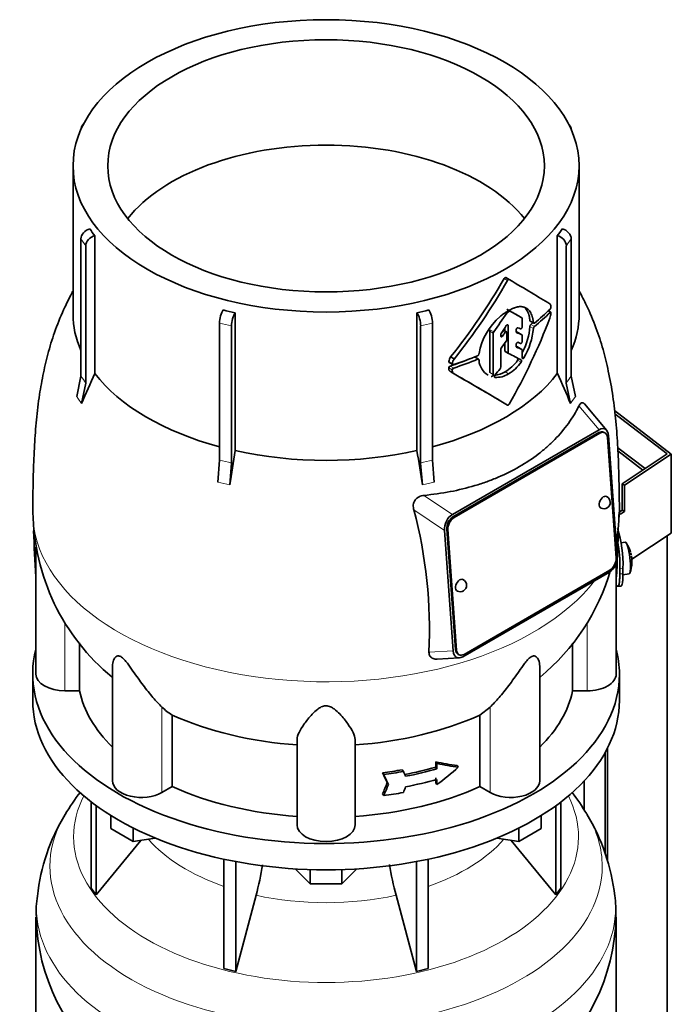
# Model space of a CAD drawing. Header units: millimetres. Extents: x -304 to -45, y -406 to 1007.
# Tile 10 of 27: x -88 to -48, y 28 to 89. Entities that reach past the tile are written whole.
import ezdxf

# ---------------------------------------------------------------- set-up
doc = ezdxf.new("R2010")
doc.units = ezdxf.units.MM
for name, color, linetype in [('M5X8_UNI7687', 7, 'Continuous'), ('MID_134-17', 7, 'Continuous'), ('VSI134_DIFFUSORE', 7, 'Continuous'), ('VSI134_TERMINALE', 7, 'Continuous'), ('VSI134_TESTATA', 7, 'Continuous')]:
    doc.layers.add(name, color=color, linetype=linetype)

# ---------------------------------------------------------------- blocks, each defined once
blk = doc.blocks.new('SE4')
at = {"layer": 'M5X8_UNI7687', "color": 7, "linetype": 'Continuous', "lineweight": 35}
for p, q in [((-50.527, 56.842), (-50.787, 56.818)), ((-50.672, 54.826), (-50.286, 54.885))]:
    blk.add_line(p, q, dxfattribs=at)
for centre, radius, start, end in [((-52.109, 55.655), 2, 16.69567, 35.01269), ((-52.109, 55.655), 2, 11.87974, 13.52779), ((23.111, 66.966), 74.068, 188.50644, 188.61408), ((-52.109, 55.655), 2, 338.97998, 357.27513)]:
    blk.add_arc(centre, radius, start, end, dxfattribs=at)
for centre, major_axis, ratio, start_param, end_param in [((-50.407, 55.864), (0.12, -0.979), 0.169759, 0.004788, 3.136805), ((-52.113, 55.673), (-1.956, -0.416), 0.810411, 3.163117, 3.206609), ((-52.107, 55.63), (-1.989, -0.211), 0.589949, 3.053564, 3.168123), ((-51.805, 56.054), (1.472, -1.124), 0.747167, 0.443437, 0.593129)]:
    blk.add_ellipse(centre, major_axis=major_axis, ratio=ratio, start_param=start_param, end_param=end_param, dxfattribs=at)
at = {"layer": 'MID_134-17', "color": 7, "linetype": 'Continuous', "lineweight": 35}
for p, q in [((-50.993, 62.709), (-49.298, 61.411)), ((-49.432, 61.321), (-50.984, 62.511)), ((-47.928, -347.806), (-47.928, 57.245)), ((-51.629, 44.075), (-51.629, 37.06)), ((-51.78, 43.794), (-51.78, 37.505)), ((-53.083, 42.038), (-53.083, 40.245))]:
    blk.add_line(p, q, dxfattribs=at)
at = {"layer": 'VSI134_DIFFUSORE', "color": 7, "linetype": 'Continuous', "lineweight": 35}
for p, q in [((-87.29, 48.672), (-87.29, 47.039)), ((-50.89, 47.039), (-50.89, 48.672)), ((-83.656, 40.739), (-83.656, 35.403)), ((-83.349, 40.509), (-83.349, 34.976)), ((-54.831, 40.509), (-54.831, 34.976)), ((-54.524, 40.739), (-54.524, 35.403)), ((-82.441, 39.087), (-82.441, 39.898)), ((-55.739, 39.087), (-55.739, 39.898)), ((-81.053, 38.285), (-82.441, 39.087)), ((-81.053, 38.285), (-81.053, 39.12)), ((-57.127, 38.285), (-57.127, 39.12)), ((-55.739, 39.087), (-57.127, 38.285)), ((-79.688, 38.497), (-81.053, 38.285)), ((-57.127, 38.285), (-58.492, 38.497)), ((-83.349, 34.976), (-80.577, 38.359)), ((-57.603, 38.359), (-54.831, 34.976)), ((-75.429, 37.189), (-75.429, 30.404)), ((-74.69, 37.041), (-74.69, 30.227)), ((-63.49, 37.041), (-63.49, 30.227)), ((-62.751, 37.189), (-62.751, 30.404)), ((-70.071, 35.659), (-71.002, 36.589)), ((-70.071, 35.659), (-70.071, 36.546)), ((-67.178, 36.589), (-68.108, 35.659)), ((-68.108, 35.659), (-68.108, 36.546)), ((-68.108, 35.659), (-70.071, 35.659)), ((-83.656, 35.403), (-83.349, 34.976)), ((-74.69, 30.227), (-73.435, 34.951)), ((-64.745, 34.951), (-63.49, 30.227)), ((-54.831, 34.976), (-54.524, 35.403)), ((-87.09, 33.605), (-87.09, 24.993)), ((-51.09, 24.993), (-51.09, 33.605)), ((-75.429, 30.404), (-74.69, 30.227)), ((-63.49, 30.227), (-62.751, 30.404))]:
    blk.add_line(p, q, dxfattribs=at)
for centre, radius, start, end in [((-73.684, 33.152), 13.442, 142.39728, 149.56686), ((-64.81, 32.885), 13.854, 30.89344, 37.57041), ((-75.252, 33.729), 11.798, 148.13663, 174.2911), ((-63.343, 33.583), 12.232, 6.20429, 31.57302), ((-91.404, 39.814), 18.615, 344.85704, 350.83262), ((-47.039, 39.772), 18.351, 189.15261, 195.23149), ((-81.954, 33.973), 5.124, 169.50241, 184.14662), ((-64.374, 33.574), 13.27, 0.1222, 5.88106), ((-74.908, 33.793), 12.158, 180.89655, 232.18529), ((-63.289, 33.82), 12.187, 307.75017, 358.97847)]:
    blk.add_arc(centre, radius, start, end, dxfattribs=at)
for centre, major_axis, start_param, end_param in [((-69.09, 48.672), (18.2, 0), 2.993207, 6.283185), ((-69.09, 48.672), (18.2, 0), 0, 0.148386), ((-69.09, 47.039), (-18.2, 0), 0, 3.141593)]:
    blk.add_ellipse(centre, major_axis=major_axis, ratio=0.57735, start_param=start_param, end_param=end_param, dxfattribs=at)
at = {"layer": 'VSI134_DIFFUSORE', "color": 4, "linetype": 'Continuous', "lineweight": 9}
for centre, major_axis, start_param, end_param in [((-69.09, 38.587), (-15.66, 0), 0, 3.425204), ((-69.09, 38.587), (-15.66, 0), 5.999574, 6.283185), ((-69.09, 36.748), (17.133, 0), 2.811924, 6.283185), ((-69.09, 36.748), (17.133, 0), 0, 0.331859), ((-69.09, 41.61), (-12.326, 0), 0.463231, 1.030574), ((-69.09, 41.61), (12.326, 0), 5.252612, 5.819954), ((-69.09, 34.197), (-17.966, 0), 0, 3.20939), ((-69.09, 34.197), (-17.966, 0), 6.215499, 6.283185), ((-69.09, 41.61), (-12.326, 0), 1.210556, 1.931037)]:
    blk.add_ellipse(centre, major_axis=major_axis, ratio=0.57735, start_param=start_param, end_param=end_param, dxfattribs=at)
at = {"layer": 'VSI134_TERMINALE', "color": 7, "linetype": 'Continuous', "lineweight": 35}
for p, q in [((-51.194, 65.015), (-47.671, 62.315)), ((-47.928, 62.32), (-51.169, 64.803)), ((-50.718, 60.467), (-47.928, 62.32)), ((-47.671, 62.315), (-50.576, 60.385)), ((-47.671, 57.416), (-47.671, 62.315)), ((-50.718, 60.467), (-50.718, 58.834)), ((-50.718, 60.467), (-50.576, 60.385)), ((-50.576, 60.385), (-50.576, 58.752)), ((-50.891, 58.719), (-50.718, 58.834)), ((-50.831, 58.583), (-50.576, 58.752)), ((-50.718, 58.834), (-50.576, 58.752)), ((-47.671, 57.416), (-50.115, 55.793)), ((-50.868, 54.882), (-50.868, 55.208)), ((-50.67, 54.898), (-50.67, 55.224)), ((-50.989, 54.115), (-50.791, 54.131))]:
    blk.add_line(p, q, dxfattribs=at)
at = {"layer": 'VSI134_TERMINALE', "color": 4, "linetype": 'Continuous', "lineweight": 9}
for p, q in [((-50.868, 55.208), (-50.67, 55.224)), ((-50.67, 54.898), (-50.868, 54.882))]:
    blk.add_line(p, q, dxfattribs=at)
at = {"layer": 'VSI134_TERMINALE', "color": 7, "linetype": 'Continuous', "lineweight": 35}
for centre, radius, start, end in [((-58.392, 55.451), 7.726, 358.31893, 17.04967), ((-58.243, 55.479), 7.38, 357.89662, 10.83328)]:
    blk.add_arc(centre, radius, start, end, dxfattribs=at)
for points, knots in [([(-51.088, 54.201), (-51.077, 54.184), (-51.066, 54.169), (-51.034, 54.132), (-51.014, 54.118), (-50.979, 54.113), (-50.963, 54.122), (-50.935, 54.163), (-50.923, 54.195), (-50.908, 54.259), (-50.903, 54.283), (-50.895, 54.336), (-50.887, 54.394), (-50.881, 54.461), (-50.877, 54.534), (-50.874, 54.573), (-50.87, 54.695), (-50.868, 54.784), (-50.868, 54.882)], [0.189779, 0.189779, 0.189779, 0.189779, 0.25, 0.25, 0.375, 0.375, 0.5, 0.5, 0.625, 0.625, 0.6875, 0.6875, 0.75, 0.8125, 0.8125, 0.875, 0.875, 1, 1, 1, 1]), ([(-50.67, 54.898), (-50.67, 54.8), (-50.672, 54.712), (-50.676, 54.59), (-50.678, 54.552), (-50.683, 54.479), (-50.686, 54.445), (-50.696, 54.35), (-50.704, 54.297), (-50.725, 54.212), (-50.737, 54.18), (-50.762, 54.142), (-50.775, 54.132), (-50.79, 54.131)], [0, 0, 0, 0, 0.125, 0.125, 0.1875, 0.1875, 0.25, 0.25, 0.375, 0.375, 0.5, 0.5, 0.6059848, 0.6059848, 0.6059848, 0.6059848])]:
    blk.add_open_spline(points, degree=3, knots=knots, dxfattribs=at)
at = {"layer": 'VSI134_TESTATA', "color": 7, "linetype": 'Continuous', "lineweight": 35}
for p, q in [((-84.302, 82.434), (-84.302, 82.43)), ((-84.113, 82.821), (-84.235, 82.651)), ((-53.944, 82.651), (-54.066, 82.821)), ((-53.878, 82.43), (-53.878, 82.434)), ((-84.79, 80.189), (-84.79, 70.988)), ((-53.39, 70.988), (-53.39, 80.189)), ((-83.437, 75.854), (-83.437, 67.307)), ((-54.743, 67.307), (-54.743, 75.854)), ((-84.302, 67.148), (-84.302, 75.658)), ((-83.996, 75.231), (-83.996, 66.721)), ((-54.184, 66.721), (-54.184, 75.231)), ((-53.878, 75.658), (-53.878, 67.148)), ((-57.726, 73.137), (-57.938, 73.259)), ((-74.727, 71.075), (-74.727, 62.528)), ((-63.453, 62.528), (-63.453, 71.075)), ((-56.936, 70.764), (-57.149, 70.887)), ((-55.152, 71.114), (-55.3, 71.199)), ((-75.697, 61.93), (-75.697, 70.439)), ((-74.958, 70.263), (-74.958, 61.753)), ((-63.222, 61.753), (-63.222, 70.263)), ((-62.483, 70.439), (-62.483, 61.93)), ((-57.793, 68.602), (-57.793, 70.284)), ((-56.917, 70.221), (-56.917, 70.719)), ((-56.424, 70.551), (-56.21, 70.427)), ((-58.93, 69.943), (-58.93, 67.372)), ((-58.718, 67.249), (-58.718, 69.82)), ((-58.256, 69.637), (-58.256, 69.721)), ((-57.896, 69.893), (-58.09, 70.005)), ((-58.005, 70.135), (-58.005, 69.956)), ((-57.876, 69.425), (-57.876, 69.848)), ((-57.296, 69.906), (-57.296, 70.021)), ((-56.936, 69.717), (-57.149, 69.84)), ((-56.917, 69.309), (-56.917, 69.672)), ((-58.005, 69.198), (-58.005, 68.725)), ((-57.296, 68.998), (-57.296, 69.112)), ((-59.602, 68.56), (-59.604, 68.523)), ((-58.256, 67.694), (-58.256, 68.801)), ((-57.984, 68.679), (-57.772, 68.556)), ((-56.936, 68.801), (-57.149, 68.924)), ((-56.917, 68.281), (-56.917, 68.756)), ((-61.447, 67.99), (-61.227, 67.863)), ((-61.361, 68.338), (-61.141, 68.211)), ((-59.627, 68.202), (-59.842, 68.326)), ((-59.604, 68.159), (-59.602, 68.123)), ((-61.358, 67.416), (-61.138, 67.289)), ((-84.562, 65.88), (-84.302, 67.148)), ((-83.996, 66.721), (-84.256, 65.454)), ((-53.924, 65.454), (-54.184, 66.721)), ((-53.878, 67.148), (-53.618, 65.88)), ((-51.679, 63.783), (-53.06, 65.426)), ((-61.256, 58.57), (-52.154, 63.825)), ((-52.167, 63.643), (-61.218, 58.417)), ((-52.097, 63.609), (-61.148, 58.384)), ((-51.802, 63.641), (-51.872, 63.675)), ((-51.093, 55.874), (-51.636, 63.345)), ((-51.564, 63.457), (-51.022, 55.988)), ((-75.805, 60.574), (-75.697, 61.93)), ((-74.958, 61.753), (-75.066, 60.398)), ((-63.114, 60.398), (-63.222, 61.753)), ((-62.483, 61.93), (-62.375, 60.574)), ((-61.204, 50.109), (-61.747, 57.579)), ((-61.605, 57.663), (-61.063, 50.192)), ((-61.535, 57.629), (-60.993, 50.158)), ((-87.09, 56.54), (-87.09, 48.672)), ((-51.513, 54.996), (-60.615, 49.741)), ((-60.531, 49.894), (-51.48, 55.119)), ((-51.09, 48.672), (-51.09, 55.539)), ((-84.384, 47.633), (-84.384, 50.605)), ((-53.796, 50.597), (-53.796, 47.633)), ((-62.196, 49.594), (-60.83, 49.671)), ((-60.897, 49.895), (-60.826, 49.862)), ((-82.345, 49.15), (-82.345, 42.058)), ((-55.835, 42.058), (-55.835, 49.146)), ((-84.384, 47.633), (-85.29, 47.633)), ((-52.89, 47.633), (-53.796, 47.633)), ((-58.908, 46.625), (-59.548, 46.132)), ((-78.632, 41.693), (-78.632, 46.132)), ((-59.548, 46.132), (-59.548, 41.693)), ((-70.89, 39.319), (-70.89, 44.621)), ((-67.29, 39.319), (-67.29, 44.621)), ((-62.285, 42.9), (-62.285, 43.227)), ((-62.285, 43.227), (-62.209, 43.12)), ((-62.285, 42.9), (-62.209, 42.793)), ((-62.209, 43.12), (-62.209, 42.793)), ((-60.965, 42.997), (-60.888, 42.889)), ((-65.585, 42.545), (-65.507, 42.437)), ((-64.371, 42.74), (-64.294, 42.633)), ((-62.285, 41.92), (-62.285, 42.247)), ((-62.209, 42.14), (-62.209, 41.814)), ((-78.632, 41.693), (-79.272, 41.323)), ((-65.298, 41.932), (-65.221, 41.825)), ((-62.285, 41.92), (-62.209, 41.814)), ((-58.908, 41.323), (-59.548, 41.693)), ((-65.585, 41.239), (-65.507, 41.131))]:
    blk.add_line(p, q, dxfattribs=at)
at = {"layer": 'VSI134_TESTATA', "color": 4, "linetype": 'Continuous', "lineweight": 9}
for p, q in [((-83.996, 75.231), (-84.302, 75.658)), ((-53.878, 75.658), (-54.184, 75.231)), ((-57.827, 73.079), (-58.039, 73.202)), ((-56.936, 70.764), (-57.149, 70.887)), ((-55.189, 71.101), (-55.322, 71.178)), ((-74.958, 70.263), (-75.697, 70.439)), ((-62.483, 70.439), (-63.222, 70.263)), ((-57.863, 70.325), (-57.793, 70.284)), ((-56.227, 70.462), (-56.441, 70.586)), ((-56.227, 70.11), (-56.441, 70.234)), ((-56.167, 70.229), (-56.382, 70.353)), ((-58.718, 69.82), (-58.93, 69.943)), ((-58.69, 69.897), (-58.903, 70.02)), ((-58.256, 69.705), (-58.137, 69.637)), ((-57.992, 69.846), (-58.14, 69.932)), ((-56.939, 69.718), (-57.152, 69.841)), ((-57.793, 68.602), (-58.005, 68.725)), ((-56.939, 68.803), (-57.151, 68.926)), ((-61.253, 67.922), (-61.473, 68.049)), ((-59.685, 68.202), (-59.897, 68.324)), ((-57.205, 68.131), (-56.993, 68.008)), ((-56.917, 68.349), (-56.812, 68.289)), ((-61.261, 67.535), (-61.481, 67.663)), ((-61.17, 67.648), (-61.391, 67.775)), ((-58.93, 67.372), (-58.718, 67.249)), ((-57.988, 67.415), (-57.776, 67.292)), ((-58.634, 67.084), (-58.609, 67.069)), ((-84.487, 65.783), (-84.562, 65.88)), ((-84.487, 65.783), (-84.256, 65.454)), ((-53.848, 65.567), (-53.924, 65.454)), ((-53.848, 65.567), (-53.618, 65.88)), ((-53.399, 65.307), (-52.154, 63.825)), ((-52.097, 63.609), (-52.167, 63.643)), ((-75.622, 60.538), (-75.805, 60.574)), ((-75.622, 60.538), (-75.066, 60.398)), ((-62.931, 60.449), (-62.375, 60.574)), ((-62.931, 60.449), (-63.114, 60.398)), ((-61.256, 58.57), (-63.017, 59.754)), ((-61.747, 57.579), (-63.643, 58.853)), ((-61.148, 58.384), (-61.218, 58.417)), ((-61.535, 57.629), (-61.605, 57.663)), ((-87.103, 54.699), (-87.09, 54.698)), ((-51.09, 54.698), (-51.077, 54.699)), ((-85.29, 47.633), (-85.29, 51.887)), ((-52.89, 47.633), (-52.89, 51.876)), ((-62.708, 50.024), (-61.204, 50.109)), ((-60.993, 50.158), (-61.063, 50.192)), ((-79.272, 41.323), (-79.272, 46.625)), ((-58.908, 41.323), (-58.908, 46.625))]:
    blk.add_line(p, q, dxfattribs=at)
at = {"layer": 'VSI134_TESTATA', "color": 7, "linetype": 'Continuous', "lineweight": 35}
for centre, radius, start, end in [((-77.311, 80.572), 7.732, 213.71088, 217.60338), ((-60.869, 80.572), 7.732, 322.39662, 326.28912), ((-91.33, 92.375), 38.418, 321.26853, 330.06177), ((-91.762, 92.619), 39.159, 321.44035, 330.06593), ((-55.228, 71.604), 0.0379, 48.42382, 58.95167), ((-55.349, 71.446), 0.211, 319.4362, 2.2381), ((-69.614, 94.089), 23.575, 255.62701, 257.47404), ((-68.566, 94.089), 23.575, 282.52596, 284.37299), ((-55.606, 67.792), 4.069, 131.43742, 169.12678), ((-57.766, 70.981), 0.14, 121.34265, 147.47829), ((-57.687, 71.131), 0.0501, 66.45468, 125.85495), ((-56.308, 71.143), 1.173, 340.02016, 355.93029), ((-60.804, 70.628), 4.381, 333.06861, 354.84809), ((-56.256, 70.216), 0.186, 132.56223, 174.29129), ((-56.042, 70.092), 0.185, 132.37859, 174.26558), ((-58.794, 69.937), 0.137, 142.67022, 177.41994), ((-58.581, 69.814), 0.137, 142.72802, 177.42473), ((-58.114, 69.715), 0.142, 144.74732, 177.58429), ((-60.58, 70.505), 4.371, 329.53634, 354.82346), ((-58.024, 69.432), 0.148, 324.53793, 357.56261), ((-59.743, 68.539), 0.14, 294.30644, 353.4391), ((-58.112, 68.795), 0.144, 143.38891, 177.43767), ((-60.927, 68.003), 0.548, 142.40322, 175.17463), ((-60.7, 67.875), 0.554, 142.68847, 175.09943), ((-58.457, 68.205), 1.147, 184.07865, 240.08607), ((-59.254, 69.584), 2.512, 300.25809, 324.65067), ((-59.043, 69.466), 2.516, 300.24361, 324.59857), ((-43.96, 48.749), 43.622, 154.82252, 157.48372), ((-61.352, 67.651), 0.13, 107.36206, 174.89577), ((-61.131, 67.524), 0.13, 107.65817, 174.96599), ((-285.807, -321.433), 448.977, 59.51557, 59.98786), ((-285.912, -322.1), 449.607, 59.51593, 60.00441), ((-58.748, 68.585), 1.395, 274.54851, 302.97772), ((-58.533, 68.452), 1.384, 266.84836, 303.1454), ((-58.402, 67.701), 0.146, 320.6246, 357.22023), ((-94.22, 48.749), 43.622, 22.51628, 25.17748), ((50.577, 41.477), 127.06, 170.4635, 171.43609), ((-188.757, 41.477), 127.06, 8.56391, 9.5365), ((-51.859, 59.323), 0.4, 244.53028, 0), ((-51.859, 59.323), 0.4, 0, 64.53028), ((-73.834, 58.866), 13.44, 180.6698, 230.61163), ((-91.654, 51.423), 28.98, 357.23297, 14.8561), ((-64.287, 58.837), 13.374, 350.44741, 359.42332), ((-64.287, 58.837), 13.374, 309.31327, 343.87152), ((-60.769, 54.18), 0.4, 0, 64.53028), ((-60.769, 54.18), 0.4, 244.53028, 0), ((-76.941, 48.99), 3.321, 225.40826, 239.38841)]:
    blk.add_arc(centre, radius, start, end, dxfattribs=at)
at = {"layer": 'VSI134_TESTATA', "color": 4, "linetype": 'Continuous', "lineweight": 9}
for centre, radius, start, end in [((-90.058, 62.695), 7.277, 33.58923, 37.72503), ((-48.122, 62.695), 7.277, 142.27497, 146.41077), ((-77.451, 52.961), 9.139, 74.16756, 78.93349), ((-60.729, 52.961), 9.139, 101.06651, 105.83244)]:
    blk.add_arc(centre, radius, start, end, dxfattribs=at)
at = {"layer": 'VSI134_TESTATA', "color": 7, "linetype": 'Continuous', "lineweight": 35}
for major_axis in [(15.7, 0), (13.547, 0)]:
    blk.add_ellipse((-69.09, 80.189), major_axis=major_axis, ratio=0.57735, dxfattribs=at)
for centre, major_axis, ratio, start_param, end_param in [((-83.748, 82.301), (0.488, -0.35), 0.754344, 2.912261, 3.637652), ((-54.432, 82.301), (-0.488, -0.35), 0.754344, 2.645534, 3.370925), ((-69.09, 73.657), (13.547, 0), 0.57735, 0.430765, 2.710827), ((-83.748, 75.79), (-0.488, -0.35), 0.754344, 4.207836, 5.787126), ((-83.442, 75.363), (0.488, 0.35), 0.754344, 1.066243, 2.645534), ((-54.738, 75.363), (0.488, -0.35), 0.754344, 0.496059, 2.075349), ((-54.432, 75.79), (-0.488, 0.35), 0.754344, 3.637652, 5.216942), ((-69.09, 79.699), (16, -9.366), 0.005973, 0.523921, 0.784455), ((-69.09, 70.988), (15.7, 0), 0.57735, 3.141593, 3.391494), ((-75.468, 70.759), (-0.14, -0.584), 0.31246, 3.786362, 5.365653), ((-74.729, 70.583), (0.14, 0.584), 0.31246, 0.64477, 2.22406), ((-63.451, 70.583), (0.14, -0.584), 0.31246, 0.917533, 2.496823), ((-62.712, 70.759), (-0.14, 0.584), 0.31246, 4.059125, 5.638416), ((-69.09, 77.752), (-11.959, -16.868), 0.630164, 1.551795, 1.620079), ((-69.09, 77.77), (15.7, -8.967), 0.004672, -0.772853, -0.703933), ((-69.09, 77.669), (16, 0), 0.57735, -0.790935, -0.780102), ((-69.09, 77.77), (16, -9.139), 0.004672, -0.773039, -0.705414), ((-69.09, 75.884), (16, 0), 0.57735, -0.630598, -0.518021), ((-69.09, 75.677), (16, -0.011), 0.576906, -0.63021, -0.517581), ((-69.09, 70.988), (-15.7, 0), 0.57735, 2.891692, 3.141593), ((-77.249, 81.729), (16.958, 21.698), 0.813815, 4.796406, 4.817449), ((-69.09, 71.86), (11.275, 19.8), 0.573353, 4.713426, 4.974273), ((-69.09, 75.677), (15.7, -0.01), 0.576906, -0.627228, -0.607942), ((-76.175, 80.786), (17.201, 19.523), 0.811036, -1.433588, -1.423742), ((-77.513, 81.47), (24.433, -12.868), 0.054855, -0.567828, -0.557381), ((-77.676, 81.564), (24.902, -13.115), 0.054855, -0.582253, -0.558494), ((-77.666, 81.89), (24.892, -13.103), 0.055137, -0.576041, -0.56471), ((-76.01, 80.059), (17.231, 19.184), 0.810489, -1.432045, -1.409969), ((-77.96, 81.161), (25.196, -13.419), 0.048322, -0.576058, -0.564869), ((-69.09, 75.884), (16, 0), 0.57735, -1.05245, -0.942461), ((-69.09, 75.09), (15.999, -8.788), 0.021828, -0.772923, -0.700364), ((-77.872, 80.78), (24.803, -13.252), 0.046433, -0.567944, -0.557578), ((-78.042, 80.878), (25.279, -13.507), 0.046433, -0.582298, -0.558682), ((-69.09, 75.675), (15.7, 0), 0.57735, -1.058237, -0.967486), ((-69.09, 75.675), (16, 0), 0.57735, -1.052994, -0.942461), ((-69.09, 70.988), (-15.7, 0), 0.57735, 0.41818, 1.136418), ((-69.09, 70.988), (15.7, 0), 0.57735, 5.146767, 5.865006), ((-74.059, 77.676), (17.443, 15.031), 0.800393, -1.357861, -1.335212), ((-52.13, 63.133), (-0.258, -0.542), 0.625473, 3.141593, 3.879379), ((-52.136, 63.083), (-0.34, -0.788), 0.585917, 2.297572, 3.808941), ((-52.06, 63.1), (-0.258, -0.542), 0.625473, 2.308583, 3.879379), ((-69.09, 70.988), (-15.7, 0), 0.57735, 1.203578, 1.938015), ((-51.859, 59.323), (0.172, 0.361), 0.625473, 0, 3.141593), ((-61.169, 57.867), (-0.303, -0.751), 0.658311, 3.841252, 5.352621), ((-61.181, 57.908), (0.258, 0.542), 0.625473, 0.737787, 2.308583), ((-61.111, 57.874), (0.258, 0.542), 0.625473, 0.737787, 2.308583), ((-69.09, 49.544), (-5.449, 45.185), 0.384309, 1.346426, 1.410262), ((-69.09, 49.544), (5.449, 45.185), 0.384309, -1.410262, -1.350401), ((-51.6, 55.699), (0.303, 0.751), 0.658311, 3.841252, 5.35262), ((-51.517, 55.629), (-0.258, -0.542), 0.625473, 0.737787, 2.308583), ((-60.769, 54.18), (0.172, 0.361), 0.625473, 0, 3.141593), ((-60.633, 50.484), (0.34, 0.788), 0.585917, 2.297573, 3.808941), ((-60.639, 50.437), (0.258, 0.542), 0.625473, 2.308583, 3.141593), ((-60.568, 50.403), (0.258, 0.542), 0.625473, 2.308583, 3.879379), ((-85.29, 48.672), (1.8, 0), 0.57735, 3.141593, 4.712389), ((-52.89, 48.672), (-1.8, 0), 0.57735, 1.570796, 3.141593), ((-69.09, 48.672), (-15.4, 0), 0.57735, 0.117151, 0.534109), ((-69.09, 48.672), (15.4, 0), 0.57735, 5.749077, 6.166034), ((-69.09, 53.111), (-15.4, 0), 0.57735, 0.902549, 1.453645), ((-69.09, 53.111), (15.4, 0), 0.57735, 4.82954, 5.380636), ((-69.09, 50.876), (15.4, 0), 0.57735, -1.249874, -1.113116), ((-69.09, 50.876), (15.6, 0), 0.57735, -1.248952, -1.113951), ((-69.09, 51.638), (15.202, -7.127), 0.345529, -0.95251, -0.854431), ((-69.09, 51.638), (15.399, -7.22), 0.345529, -0.953344, -0.85654), ((-69.09, 49.461), (14.436, 10.206), 0.579238, 4.780548, 4.877352), ((-69.09, 51.203), (15.4, 0), 0.57735, -1.341157, -1.259355), ((-112.062, 105.527), (62.4, -111.267), 0.096151, 0.909542, 0.916225), ((-69.09, 51.203), (15.6, 0), 0.57735, -1.339048, -1.258311), ((-112.658, 106.357), (63.262, -112.803), 0.096151, 0.908896, 0.915487), ((-113.77, 110.681), (64.734, -115.43), 0.09615, 0.884303, 0.887521), ((-69.09, 50.223), (15.6, 0), 0.57735, -1.248952, -1.113951), ((-80.545, 42.058), (1.8, 0), 0.57735, 3.141593, 5.497787), ((-69.09, 48.672), (-15.4, 0), 0.57735, 0.902549, 1.453645), ((-69.09, 48.672), (15.4, 0), 0.57735, 4.82954, 5.380636), ((-112.062, 115.217), (-10.491, -127.137), 0.491081, 0.99085, 0.997533), ((-112.658, 116.053), (-10.636, -128.893), 0.491081, 0.991587, 0.998179), ((-113.777, 114.965), (-10.882, -131.906), 0.49109, 1.019542, 1.02276), ((-57.635, 42.058), (-1.8, 0), 0.57735, 0.785398, 3.141593), ((-69.09, 49.897), (15.6, 0), 0.57735, -1.339048, -1.258311), ((-69.09, 39.319), (1.8, 0), 0.57735, 3.141593, 6.283185)]:
    blk.add_ellipse(centre, major_axis=major_axis, ratio=ratio, start_param=start_param, end_param=end_param, dxfattribs=at)
at = {"layer": 'VSI134_TESTATA', "color": 4, "linetype": 'Continuous', "lineweight": 9}
for start_param, end_param in [(0.000252, 2.726381), (2.988518, 3.140873)]:
    blk.add_ellipse((-69.09, 58.702), major_axis=(-18.2, 0), ratio=0.57735, start_param=start_param, end_param=end_param, dxfattribs=at)
at = {"layer": 'VSI134_TESTATA', "color": 7, "linetype": 'Continuous', "lineweight": 35}
for points, knots in [([(-58.039, 73.202), (-58.026, 73.225), (-58.007, 73.244), (-57.97, 73.265), (-57.951, 73.267), (-57.938, 73.259)], [0, 0, 0, 0, 0.5, 0.5, 1, 1, 1, 1]), ([(-57.726, 73.137), (-57.739, 73.145), (-57.758, 73.143), (-57.795, 73.122), (-57.813, 73.102), (-57.827, 73.079)], [0, 0, 0, 0, 0.5, 0.5, 1, 1, 1, 1]), ([(-84.791, 72.439), (-84.819, 72.387), (-84.993, 72.057), (-85.385, 71.267), (-85.884, 70.069), (-86.318, 68.698), (-86.641, 67.344), (-86.891, 65.922), (-87.071, 64.417), (-87.19, 62.836), (-87.253, 61.269), (-87.273, 60.063), (-87.289, 59.174), (-87.29, 58.739), (-87.29, 58.55)], [0.1148224, 0.1148224, 0.1148224, 0.1148224, 0.1252893, 0.1814502, 0.2706369, 0.3540035, 0.4346432, 0.5171367, 0.6133872, 0.7122666, 0.81984, 0.9134617, 0.9679038, 1, 1, 1, 1]), ([(-50.89, 58.55), (-50.892, 58.884), (-50.894, 59.45), (-50.911, 60.302), (-50.932, 61.38), (-50.987, 62.76), (-51.097, 64.292), (-51.283, 65.891), (-51.546, 67.388), (-51.895, 68.817), (-52.339, 70.186), (-52.852, 71.392), (-53.23, 72.14), (-53.385, 72.432)], [0, 0, 0, 0, 0.057219, 0.1137125, 0.1831788, 0.2764811, 0.3807672, 0.4767292, 0.5719675, 0.6535348, 0.7370446, 0.8253611, 0.8846148, 0.8846148, 0.8846148, 0.8846148]), ([(-56.906, 71.447), (-56.916, 71.449), (-56.936, 71.453), (-56.967, 71.457), (-56.998, 71.46), (-57.028, 71.46), (-57.059, 71.46), (-57.09, 71.458), (-57.121, 71.455), (-57.152, 71.451), (-57.183, 71.446), (-57.213, 71.44), (-57.243, 71.433), (-57.273, 71.425), (-57.303, 71.417), (-57.332, 71.408), (-57.361, 71.398), (-57.389, 71.388), (-57.417, 71.378), (-57.444, 71.367), (-57.495, 71.346), (-57.569, 71.313), (-57.67, 71.263), (-57.772, 71.206), (-57.876, 71.144), (-57.982, 71.076), (-58.087, 71.003), (-58.193, 70.925), (-58.264, 70.87), (-58.299, 70.842)], [0, 0, 0, 0, 0.027225, 0.053963, 0.080229, 0.106036, 0.131393, 0.156305, 0.180776, 0.20481, 0.228406, 0.251563, 0.274281, 0.296556, 0.318385, 0.339764, 0.36069, 0.381158, 0.401163, 0.420702, 0.439769, 0.508178, 0.577363, 0.647201, 0.717542, 0.788205, 0.858988, 0.929667, 1, 1, 1, 1]), ([(-56.227, 70.462), (-56.229, 70.481), (-56.233, 70.521), (-56.241, 70.578), (-56.25, 70.635), (-56.26, 70.69), (-56.272, 70.744), (-56.286, 70.797), (-56.312, 70.886), (-56.358, 71.007), (-56.431, 71.139), (-56.524, 71.254), (-56.614, 71.329), (-56.698, 71.378), (-56.763, 71.408), (-56.832, 71.431), (-56.881, 71.441), (-56.906, 71.447)], [0, 0, 0, 0, 0.036046, 0.07226, 0.108651, 0.145226, 0.181995, 0.21897, 0.256164, 0.374824, 0.50166, 0.611779, 0.746751, 0.808863, 0.871706, 0.935274, 1, 1, 1, 1]), ([(-55.203, 71.632), (-55.2, 71.63), (-55.193, 71.624), (-55.185, 71.613), (-55.177, 71.6), (-55.17, 71.586), (-55.164, 71.571), (-55.158, 71.554), (-55.153, 71.536), (-55.148, 71.517), (-55.144, 71.497), (-55.141, 71.477), (-55.139, 71.462), (-55.139, 71.455)], [0, 0, 0, 0, 0.08878, 0.177923, 0.267524, 0.357639, 0.448281, 0.53943, 0.631034, 0.723011, 0.815254, 0.907634, 1, 1, 1, 1]), ([(-56.78, 71.411), (-56.764, 71.397), (-56.716, 71.351), (-56.641, 71.257), (-56.567, 71.121), (-56.518, 70.987), (-56.487, 70.872), (-56.468, 70.78), (-56.452, 70.685), (-56.445, 70.619), (-56.441, 70.586)], [0.3320997, 0.3320997, 0.3320997, 0.3320997, 0.389092, 0.5058891, 0.633698, 0.7533976, 0.8158474, 0.8777312, 0.9391014, 1, 1, 1, 1]), ([(-55.138, 71.06), (-55.136, 71.085), (-55.141, 71.105), (-55.16, 71.12), (-55.174, 71.115), (-55.189, 71.101)], [0, 0, 0, 0, 0.5, 0.5, 1, 1, 1, 1]), ([(-57.91, 70.279), (-57.9, 70.295), (-57.887, 70.309), (-57.86, 70.328), (-57.846, 70.334), (-57.822, 70.335), (-57.811, 70.33), (-57.797, 70.313), (-57.793, 70.299), (-57.793, 70.284)], [0, 0, 0, 0, 0.25, 0.25, 0.5, 0.5, 0.75, 0.75, 1, 1, 1, 1]), ([(-57.025, 70.087), (-57.016, 70.083), (-57.004, 70.084), (-56.979, 70.096), (-56.966, 70.107), (-56.944, 70.135), (-56.934, 70.152), (-56.921, 70.187), (-56.917, 70.205), (-56.917, 70.221)], [0, 0, 0, 0, 0.25, 0.25, 0.5, 0.5, 0.75, 0.75, 1, 1, 1, 1]), ([(-56.227, 70.462), (-56.225, 70.443), (-56.218, 70.43), (-56.196, 70.421), (-56.182, 70.425), (-56.167, 70.437)], [0, 0, 0, 0, 0.5, 0.5, 1, 1, 1, 1]), ([(-58.137, 69.637), (-58.148, 69.621), (-58.161, 69.608), (-58.188, 69.59), (-58.202, 69.586), (-58.227, 69.586), (-58.237, 69.59), (-58.252, 69.609), (-58.256, 69.622), (-58.256, 69.637)], [0, 0, 0, 0, 0.25, 0.25, 0.5, 0.5, 0.75, 0.75, 1, 1, 1, 1]), ([(-57.876, 69.848), (-57.876, 69.863), (-57.879, 69.876), (-57.894, 69.894), (-57.904, 69.898), (-57.928, 69.898), (-57.942, 69.893), (-57.968, 69.875), (-57.981, 69.862), (-57.992, 69.846)], [0, 0, 0, 0, 0.25, 0.25, 0.5, 0.5, 0.75, 0.75, 1, 1, 1, 1]), ([(-57.296, 70.021), (-57.296, 70.037), (-57.292, 70.055), (-57.278, 70.09), (-57.268, 70.107), (-57.245, 70.135), (-57.232, 70.145), (-57.206, 70.157), (-57.194, 70.158), (-57.185, 70.154)], [0, 0, 0, 0, 0.25, 0.25, 0.5, 0.5, 0.75, 0.75, 1, 1, 1, 1]), ([(-57.296, 69.112), (-57.296, 69.128), (-57.292, 69.146), (-57.278, 69.181), (-57.268, 69.198), (-57.245, 69.226), (-57.231, 69.236), (-57.206, 69.248), (-57.194, 69.249), (-57.184, 69.244)], [0, 0, 0, 0, 0.25, 0.25, 0.5, 0.5, 0.75, 0.75, 1, 1, 1, 1]), ([(-57.026, 69.175), (-57.016, 69.171), (-57.005, 69.172), (-56.98, 69.183), (-56.967, 69.194), (-56.944, 69.222), (-56.934, 69.24), (-56.921, 69.275), (-56.917, 69.293), (-56.917, 69.309)], [0, 0, 0, 0, 0.25, 0.25, 0.5, 0.5, 0.75, 0.75, 1, 1, 1, 1]), ([(-61.447, 67.99), (-61.448, 67.991), (-61.449, 67.992), (-61.467, 68.004), (-61.476, 68.025), (-61.473, 68.049)], [0.4706024, 0.4706024, 0.4706024, 0.4706024, 0.5, 0.5, 1, 1, 1, 1]), ([(-61.253, 67.922), (-61.256, 67.898), (-61.247, 67.876), (-61.213, 67.854), (-61.188, 67.852), (-61.163, 67.86)], [0, 0, 0, 0, 0.5, 0.5, 1, 1, 1, 1]), ([(-59.9, 68.326), (-59.879, 68.334), (-59.859, 68.335), (-59.843, 68.327), (-59.843, 68.326), (-59.842, 68.326)], [0, 0, 0, 0, 0.5, 0.5, 0.5191186, 0.5191186, 0.5191186, 0.5191186]), ([(-59.604, 68.159), (-59.605, 68.179), (-59.614, 68.195), (-59.644, 68.211), (-59.664, 68.21), (-59.685, 68.202)], [0, 0, 0, 0, 0.5, 0.5, 1, 1, 1, 1]), ([(-57.205, 68.131), (-57.188, 68.156), (-57.176, 68.187), (-57.172, 68.227), (-57.174, 68.239), (-57.177, 68.248)], [0, 0, 0, 0, 0.5, 0.5, 0.7486196, 0.7486196, 0.7486196, 0.7486196]), ([(-56.981, 68.146), (-56.966, 68.138), (-56.959, 68.117), (-56.963, 68.064), (-56.975, 68.033), (-56.993, 68.008)], [0, 0, 0, 0, 0.5, 0.5, 1, 1, 1, 1]), ([(-56.812, 68.289), (-56.822, 68.273), (-56.833, 68.259), (-56.857, 68.239), (-56.869, 68.233), (-56.891, 68.232), (-56.901, 68.236), (-56.914, 68.253), (-56.917, 68.266), (-56.917, 68.281)], [0, 0, 0, 0, 0.25, 0.25, 0.5, 0.5, 0.75, 0.75, 1, 1, 1, 1]), ([(-61.481, 67.663), (-61.48, 67.631), (-61.479, 67.579), (-61.462, 67.516), (-61.435, 67.476), (-61.4, 67.444), (-61.373, 67.425), (-61.358, 67.416)], [0, 0, 0, 0, 0.297831, 0.494663, 0.647573, 0.81148, 1, 1, 1, 1]), ([(-61.138, 67.289), (-61.159, 67.303), (-61.197, 67.329), (-61.239, 67.38), (-61.258, 67.45), (-61.26, 67.503), (-61.261, 67.535)], [0, 0, 0, 0, 0.268166, 0.496148, 0.696011, 1, 1, 1, 1]), ([(-58.718, 67.249), (-58.718, 67.233), (-58.722, 67.216), (-58.737, 67.183), (-58.748, 67.167), (-58.773, 67.141), (-58.788, 67.132), (-58.817, 67.121), (-58.83, 67.12), (-58.842, 67.124)], [0, 0, 0, 0, 0.25, 0.25, 0.5, 0.5, 0.75, 0.75, 1, 1, 1, 1]), ([(-58.609, 67.069), (-58.632, 67.072), (-58.647, 67.091), (-58.648, 67.146), (-58.635, 67.18), (-58.614, 67.206)], [0, 0, 0, 0, 0.5, 0.5, 1, 1, 1, 1]), ([(-57.827, 65.358), (-57.813, 65.35), (-57.795, 65.352), (-57.758, 65.374), (-57.739, 65.393), (-57.726, 65.416)], [0, 0, 0, 0, 0.5, 0.5, 1, 1, 1, 1]), ([(-53.399, 65.307), (-53.382, 65.342), (-53.363, 65.374), (-53.323, 65.429), (-53.301, 65.452), (-53.256, 65.486), (-53.233, 65.498), (-53.184, 65.505), (-53.159, 65.501), (-53.122, 65.483), (-53.11, 65.475), (-53.085, 65.454), (-53.074, 65.442), (-53.062, 65.429), (-53.062, 65.429), (-53.062, 65.429)], [0, 0, 0, 0, 0.125, 0.125, 0.25, 0.25, 0.375, 0.375, 0.5, 0.5, 0.5625, 0.5625, 0.625, 0.625, 0.6251488, 0.6251488, 0.6251488, 0.6251488]), ([(-63.017, 59.754), (-62.458, 59.807), (-61.916, 59.884), (-60.862, 60.086), (-60.349, 60.211), (-59.604, 60.435), (-59.359, 60.516), (-58.998, 60.646), (-58.879, 60.691), (-58.642, 60.784), (-58.524, 60.833), (-57.945, 61.08), (-57.507, 61.298), (-56.679, 61.776), (-56.289, 62.035), (-55.741, 62.454), (-55.564, 62.599), (-55.224, 62.9), (-55.059, 63.055), (-54.591, 63.533), (-54.31, 63.866), (-53.809, 64.564), (-53.588, 64.928), (-53.399, 65.307)], [0, 0, 0, 0, 0.125, 0.125, 0.25, 0.25, 0.3125, 0.3125, 0.34375, 0.34375, 0.375, 0.375, 0.5, 0.5, 0.625, 0.625, 0.6875, 0.6875, 0.75, 0.75, 0.875, 0.875, 1, 1, 1, 1]), ([(-63.643, 58.853), (-63.658, 58.902), (-63.669, 58.953), (-63.682, 59.055), (-63.683, 59.109), (-63.673, 59.214), (-63.662, 59.267), (-63.626, 59.37), (-63.601, 59.418), (-63.553, 59.485), (-63.536, 59.507), (-63.499, 59.547), (-63.479, 59.566), (-63.437, 59.601), (-63.414, 59.617), (-63.368, 59.646), (-63.345, 59.66), (-63.273, 59.695), (-63.222, 59.713), (-63.12, 59.741), (-63.068, 59.75), (-63.017, 59.754)], [0, 0, 0, 0, 0.125, 0.125, 0.25, 0.25, 0.375, 0.375, 0.5, 0.5, 0.5625, 0.5625, 0.625, 0.625, 0.6875, 0.6875, 0.75, 0.75, 0.875, 0.875, 1, 1, 1, 1]), ([(-79.272, 46.625), (-79.443, 46.794), (-79.632, 46.994), (-80.027, 47.451), (-80.234, 47.708), (-80.647, 48.256), (-80.853, 48.549), (-81.182, 49.018), (-81.294, 49.179), (-81.476, 49.417), (-81.54, 49.497), (-81.679, 49.645), (-81.755, 49.713), (-81.899, 49.792), (-81.96, 49.8), (-82.059, 49.786), (-82.096, 49.764), (-82.194, 49.687), (-82.237, 49.617), (-82.323, 49.422), (-82.346, 49.29), (-82.345, 49.156)], [0, 0, 0, 0, 0.125, 0.125, 0.25, 0.25, 0.375, 0.375, 0.4375, 0.4375, 0.46875, 0.46875, 0.5, 0.5, 0.53125, 0.53125, 0.5625, 0.5625, 0.625, 0.625, 0.7286685, 0.7286685, 0.7286685, 0.7286685]), ([(-62.197, 49.594), (-62.237, 49.592), (-62.276, 49.593), (-62.361, 49.602), (-62.406, 49.612), (-62.488, 49.643), (-62.526, 49.664), (-62.592, 49.716), (-62.62, 49.747), (-62.665, 49.816), (-62.681, 49.855), (-62.703, 49.936), (-62.708, 49.98), (-62.708, 50.024)], [0.271361, 0.271361, 0.271361, 0.271361, 0.375, 0.375, 0.5, 0.5, 0.625, 0.625, 0.75, 0.75, 0.875, 0.875, 1, 1, 1, 1]), ([(-55.835, 49.155), (-55.833, 49.292), (-55.857, 49.427), (-55.947, 49.625), (-55.992, 49.696), (-56.093, 49.77), (-56.132, 49.79), (-56.234, 49.799), (-56.299, 49.786), (-56.445, 49.697), (-56.519, 49.627), (-56.657, 49.477), (-56.719, 49.397), (-56.9, 49.16), (-57.012, 48.999), (-57.335, 48.537), (-57.541, 48.245), (-57.956, 47.696), (-58.158, 47.445), (-58.548, 46.994), (-58.738, 46.792), (-58.908, 46.625)], [0.269229, 0.269229, 0.269229, 0.269229, 0.375, 0.375, 0.4375, 0.4375, 0.46875, 0.46875, 0.5, 0.5, 0.53125, 0.53125, 0.5625, 0.5625, 0.625, 0.625, 0.75, 0.75, 0.875, 0.875, 1, 1, 1, 1]), ([(-67.29, 44.621), (-67.29, 44.748), (-67.337, 44.893), (-67.495, 45.216), (-67.608, 45.397), (-67.883, 45.781), (-68.043, 45.987), (-68.347, 46.304), (-68.458, 46.412), (-68.658, 46.559), (-68.731, 46.605), (-68.902, 46.68), (-69.001, 46.706), (-69.206, 46.701), (-69.302, 46.672), (-69.468, 46.594), (-69.54, 46.546), (-69.736, 46.399), (-69.846, 46.292), (-70.143, 45.978), (-70.303, 45.773), (-70.578, 45.389), (-70.687, 45.213), (-70.843, 44.892), (-70.89, 44.747), (-70.89, 44.621)], [0, 0, 0, 0, 0.125, 0.125, 0.25, 0.25, 0.375, 0.375, 0.4375, 0.4375, 0.46875, 0.46875, 0.5, 0.5, 0.53125, 0.53125, 0.5625, 0.5625, 0.625, 0.625, 0.75, 0.75, 0.875, 0.875, 1, 1, 1, 1])]:
    blk.add_open_spline(points, degree=3, knots=knots, dxfattribs=at)
for points in [[(-56.917, 70.719), (-56.917, 70.741), (-56.924, 70.757), (-56.936, 70.764)], [(-56.424, 70.551), (-56.433, 70.557), (-56.44, 70.569), (-56.441, 70.586)], [(-57.273, 69.859), (-57.288, 69.865), (-57.296, 69.883), (-57.296, 69.906)], [(-56.917, 69.672), (-56.917, 69.695), (-56.925, 69.712), (-56.939, 69.718)], [(-57.983, 68.678), (-57.997, 68.685), (-58.005, 68.702), (-58.005, 68.725)], [(-57.793, 68.602), (-57.793, 68.58), (-57.785, 68.563), (-57.771, 68.556)], [(-57.274, 68.952), (-57.288, 68.958), (-57.296, 68.975), (-57.296, 68.998)], [(-56.917, 68.756), (-56.917, 68.78), (-56.925, 68.797), (-56.939, 68.803)]]:
    blk.add_open_spline(points, degree=3, dxfattribs=at)

msp = doc.modelspace()

# ---------------------------------------------------------------- block references
msp.add_blockref('SE4', (0, 0))

doc.saveas('drawing.dxf')
